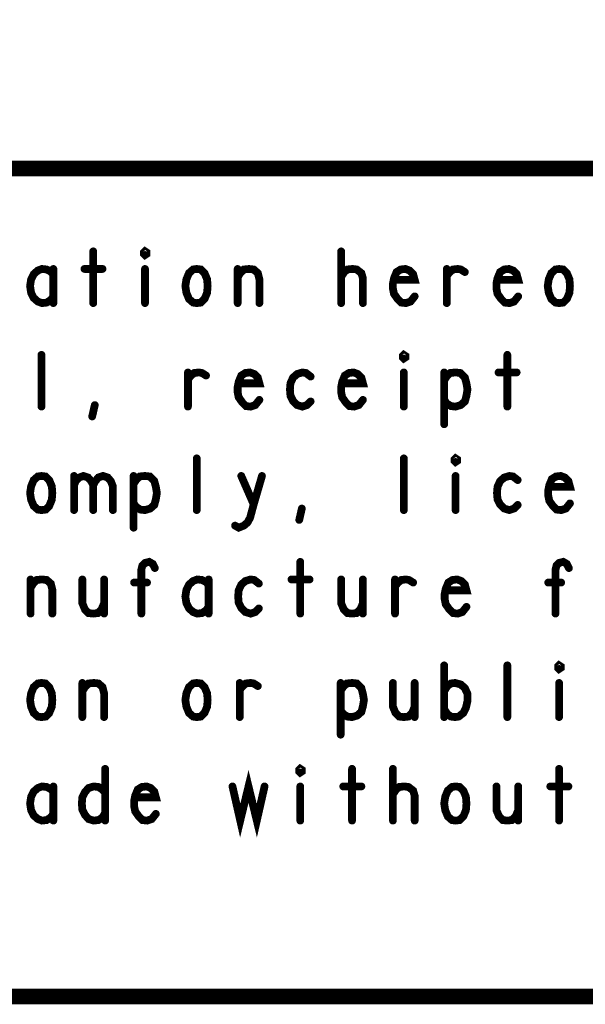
# Model space of a CAD drawing. Extents: x 23.5 to 56.6, y 21.5 to 42.6.
# Tile 11 of 29: x 45.5 to 46.6, y 21.5 to 23.4. Entities that reach past the tile are written whole.
import ezdxf

# ---------------------------------------------------------------- set-up
doc = ezdxf.new("R2010")
doc.units = 0
doc.layers.add('1', color=2, linetype='CONTINUOUS')

msp = doc.modelspace()

# ---------------------------------------------------------------- linework, layer by layer
at = {"layer": '1'}
for points, const_width in [([(23.545, 21.545), (56.545, 21.545), (56.545, 42.545), (23.545, 42.545), (23.545, 21.545)], 0.03), ([(50.345, 23.145), (44.47, 23.145), (44.47, 21.545)], 0.03), ([(45.607, 22.985), (45.607, 22.885)], 0.015), ([(45.707, 22.978), (45.705, 22.98), (45.705, 22.983), (45.707, 22.985), (45.71, 22.983), (45.71, 22.98), (45.707, 22.978)], 0.015), ([(46.086, 22.885), (46.086, 22.985)], 0.015), ([(45.53, 22.94), (45.525, 22.946), (45.517, 22.95), (45.508, 22.951), (45.5, 22.948), (45.492, 22.941), (45.487, 22.931), (45.485, 22.918), (45.487, 22.905), (45.492, 22.895), (45.5, 22.888), (45.508, 22.885), (45.517, 22.886), (45.525, 22.891), (45.53, 22.898)], 0.015), ([(45.53, 22.885), (45.53, 22.951)], 0.015), ([(45.59, 22.951), (45.625, 22.951)], 0.015), ([(45.707, 22.951), (45.707, 22.885)], 0.015), ([(45.807, 22.885), (45.8, 22.886), (45.792, 22.893), (45.787, 22.905), (45.785, 22.918), (45.787, 22.931), (45.792, 22.943), (45.8, 22.95), (45.807, 22.951), (45.815, 22.95), (45.822, 22.943), (45.827, 22.931), (45.828, 22.918), (45.827, 22.905), (45.822, 22.893), (45.815, 22.886), (45.807, 22.885)], 0.015), ([(45.886, 22.935), (45.891, 22.943), (45.898, 22.95), (45.908, 22.951), (45.917, 22.95), (45.925, 22.943), (45.928, 22.931), (45.928, 22.885)], 0.015), ([(45.886, 22.885), (45.886, 22.951)], 0.015), ([(46.086, 22.936), (46.092, 22.945), (46.098, 22.95), (46.108, 22.951), (46.116, 22.95), (46.125, 22.943), (46.128, 22.933), (46.128, 22.885)], 0.015), ([(46.188, 22.93), (46.228, 22.93), (46.225, 22.941), (46.218, 22.948), (46.21, 22.951), (46.201, 22.95), (46.193, 22.945), (46.188, 22.933), (46.186, 22.923), (46.186, 22.913), (46.188, 22.903), (46.195, 22.893), (46.202, 22.886), (46.211, 22.885), (46.22, 22.888), (46.228, 22.898)], 0.015), ([(46.29, 22.938), (46.296, 22.945), (46.302, 22.95), (46.311, 22.951), (46.317, 22.95), (46.325, 22.945)], 0.015), ([(46.29, 22.885), (46.29, 22.951)], 0.015), ([(46.388, 22.93), (46.428, 22.93), (46.425, 22.941), (46.418, 22.948), (46.41, 22.951), (46.401, 22.95), (46.393, 22.945), (46.388, 22.933), (46.386, 22.923), (46.386, 22.913), (46.388, 22.903), (46.395, 22.893), (46.402, 22.886), (46.411, 22.885), (46.42, 22.888), (46.428, 22.898)], 0.015), ([(46.507, 22.885), (46.5, 22.886), (46.492, 22.893), (46.487, 22.905), (46.485, 22.918), (46.487, 22.931), (46.492, 22.943), (46.5, 22.95), (46.507, 22.951), (46.515, 22.95), (46.522, 22.943), (46.527, 22.931), (46.528, 22.918), (46.527, 22.905), (46.522, 22.893), (46.515, 22.886), (46.507, 22.885)], 0.015), ([(46.207, 22.778), (46.205, 22.78), (46.205, 22.783), (46.207, 22.785), (46.21, 22.783), (46.21, 22.78), (46.207, 22.778)], 0.015), ([(45.507, 22.685), (45.507, 22.785)], 0.015), ([(46.407, 22.785), (46.407, 22.685)], 0.015), ([(45.79, 22.738), (45.796, 22.745), (45.802, 22.75), (45.811, 22.751), (45.817, 22.75), (45.825, 22.745)], 0.015), ([(45.79, 22.685), (45.79, 22.751)], 0.015), ([(45.888, 22.73), (45.928, 22.73), (45.925, 22.741), (45.918, 22.748), (45.91, 22.751), (45.901, 22.75), (45.893, 22.745), (45.888, 22.733), (45.886, 22.723), (45.886, 22.713), (45.888, 22.703), (45.895, 22.693), (45.902, 22.686), (45.911, 22.685), (45.92, 22.688), (45.928, 22.698)], 0.015), ([(46.027, 22.743), (46.018, 22.75), (46.011, 22.751), (46.001, 22.748), (45.993, 22.741), (45.988, 22.73), (45.987, 22.718), (45.988, 22.706), (45.993, 22.696), (46.001, 22.688), (46.011, 22.685), (46.02, 22.688), (46.027, 22.695)], 0.015), ([(46.088, 22.73), (46.128, 22.73), (46.125, 22.741), (46.118, 22.748), (46.11, 22.751), (46.101, 22.75), (46.093, 22.745), (46.088, 22.733), (46.086, 22.723), (46.086, 22.713), (46.088, 22.703), (46.095, 22.693), (46.102, 22.686), (46.111, 22.685), (46.12, 22.688), (46.128, 22.698)], 0.015), ([(46.207, 22.751), (46.207, 22.685)], 0.015), ([(46.285, 22.736), (46.291, 22.745), (46.297, 22.75), (46.307, 22.751), (46.316, 22.75), (46.325, 22.741), (46.328, 22.73), (46.33, 22.718), (46.328, 22.706), (46.325, 22.695), (46.317, 22.688), (46.307, 22.685), (46.298, 22.686), (46.29, 22.691), (46.285, 22.698)], 0.015), ([(46.285, 22.651), (46.285, 22.751)], 0.015), ([(46.39, 22.751), (46.425, 22.751)], 0.015), ([(45.605, 22.666), (45.61, 22.688)], 0.015), ([(45.807, 22.485), (45.807, 22.585)], 0.015), ([(46.207, 22.485), (46.207, 22.585)], 0.015), ([(46.307, 22.578), (46.305, 22.58), (46.305, 22.583), (46.307, 22.585), (46.31, 22.583), (46.31, 22.58), (46.307, 22.578)], 0.015), ([(45.507, 22.485), (45.5, 22.486), (45.492, 22.493), (45.487, 22.505), (45.485, 22.518), (45.487, 22.531), (45.492, 22.543), (45.5, 22.55), (45.507, 22.551), (45.515, 22.55), (45.522, 22.543), (45.527, 22.531), (45.528, 22.518), (45.527, 22.505), (45.522, 22.493), (45.515, 22.486), (45.507, 22.485)], 0.015), ([(45.57, 22.533), (45.573, 22.541), (45.58, 22.548), (45.588, 22.551), (45.597, 22.548), (45.603, 22.541), (45.607, 22.533), (45.607, 22.485)], 0.015), ([(45.57, 22.485), (45.57, 22.551)], 0.015), ([(45.607, 22.533), (45.611, 22.541), (45.617, 22.548), (45.626, 22.551), (45.635, 22.548), (45.641, 22.541), (45.645, 22.531), (45.645, 22.485)], 0.015), ([(45.685, 22.536), (45.691, 22.545), (45.697, 22.55), (45.707, 22.551), (45.716, 22.55), (45.725, 22.541), (45.728, 22.53), (45.73, 22.518), (45.728, 22.506), (45.725, 22.495), (45.717, 22.488), (45.707, 22.485), (45.698, 22.486), (45.69, 22.491), (45.685, 22.498)], 0.015), ([(45.685, 22.451), (45.685, 22.551)], 0.015), ([(45.881, 22.455), (45.888, 22.451), (45.898, 22.455), (45.905, 22.461), (45.91, 22.47), (45.917, 22.496), (45.933, 22.551)], 0.015), ([(45.893, 22.551), (45.917, 22.496)], 0.015), ([(46.307, 22.551), (46.307, 22.485)], 0.015), ([(46.427, 22.543), (46.418, 22.55), (46.411, 22.551), (46.401, 22.548), (46.393, 22.541), (46.388, 22.53), (46.387, 22.518), (46.388, 22.506), (46.393, 22.496), (46.401, 22.488), (46.411, 22.485), (46.42, 22.488), (46.427, 22.495)], 0.015), ([(46.488, 22.53), (46.528, 22.53), (46.525, 22.541), (46.518, 22.548), (46.51, 22.551), (46.501, 22.55), (46.493, 22.545), (46.488, 22.533), (46.486, 22.523), (46.486, 22.513), (46.488, 22.503), (46.495, 22.493), (46.502, 22.486), (46.511, 22.485), (46.52, 22.488), (46.528, 22.498)], 0.015), ([(46.005, 22.466), (46.01, 22.488)], 0.015), ([(45.7, 22.285), (45.7, 22.37), (45.702, 22.378), (45.707, 22.383), (45.715, 22.385), (45.722, 22.381), (45.726, 22.373)], 0.015), ([(46.007, 22.385), (46.007, 22.285)], 0.015), ([(46.5, 22.285), (46.5, 22.37), (46.502, 22.378), (46.507, 22.383), (46.515, 22.385), (46.522, 22.381), (46.526, 22.373)], 0.015), ([(45.486, 22.335), (45.491, 22.343), (45.498, 22.35), (45.508, 22.351), (45.517, 22.35), (45.525, 22.343), (45.528, 22.331), (45.528, 22.285)], 0.015), ([(45.486, 22.285), (45.486, 22.351)], 0.015), ([(45.586, 22.351), (45.586, 22.305), (45.591, 22.293), (45.598, 22.286), (45.607, 22.285), (45.616, 22.286), (45.623, 22.293), (45.628, 22.305)], 0.015), ([(45.628, 22.285), (45.628, 22.351)], 0.015), ([(45.83, 22.34), (45.825, 22.346), (45.817, 22.35), (45.808, 22.351), (45.8, 22.348), (45.792, 22.341), (45.787, 22.331), (45.785, 22.318), (45.787, 22.305), (45.792, 22.295), (45.8, 22.288), (45.808, 22.285), (45.817, 22.286), (45.825, 22.291), (45.83, 22.298)], 0.015), ([(45.83, 22.285), (45.83, 22.351)], 0.015), ([(45.927, 22.343), (45.918, 22.35), (45.911, 22.351), (45.901, 22.348), (45.893, 22.341), (45.888, 22.33), (45.887, 22.318), (45.888, 22.306), (45.893, 22.296), (45.901, 22.288), (45.911, 22.285), (45.92, 22.288), (45.927, 22.295)], 0.015), ([(45.99, 22.351), (46.025, 22.351)], 0.015), ([(46.086, 22.351), (46.086, 22.305), (46.091, 22.293), (46.098, 22.286), (46.107, 22.285), (46.116, 22.286), (46.123, 22.293), (46.128, 22.305)], 0.015), ([(46.128, 22.285), (46.128, 22.351)], 0.015), ([(46.19, 22.338), (46.196, 22.345), (46.202, 22.35), (46.211, 22.351), (46.217, 22.35), (46.225, 22.345)], 0.015), ([(46.19, 22.285), (46.19, 22.351)], 0.015), ([(46.288, 22.33), (46.328, 22.33), (46.325, 22.341), (46.318, 22.348), (46.31, 22.351), (46.301, 22.35), (46.293, 22.345), (46.288, 22.333), (46.286, 22.323), (46.286, 22.313), (46.288, 22.303), (46.295, 22.293), (46.302, 22.286), (46.311, 22.285), (46.32, 22.288), (46.328, 22.298)], 0.015), ([(45.711, 22.345), (45.686, 22.345)], 0.015), ([(46.511, 22.345), (46.486, 22.345)], 0.015), ([(46.285, 22.085), (46.285, 22.185)], 0.015), ([(46.407, 22.085), (46.407, 22.185)], 0.015), ([(46.507, 22.178), (46.505, 22.18), (46.505, 22.183), (46.507, 22.185), (46.51, 22.183), (46.51, 22.18), (46.507, 22.178)], 0.015), ([(45.507, 22.085), (45.5, 22.086), (45.492, 22.093), (45.487, 22.105), (45.485, 22.118), (45.487, 22.131), (45.492, 22.143), (45.5, 22.15), (45.507, 22.151), (45.515, 22.15), (45.522, 22.143), (45.527, 22.131), (45.528, 22.118), (45.527, 22.105), (45.522, 22.093), (45.515, 22.086), (45.507, 22.085)], 0.015), ([(45.586, 22.135), (45.591, 22.143), (45.598, 22.15), (45.608, 22.151), (45.617, 22.15), (45.625, 22.143), (45.628, 22.131), (45.628, 22.085)], 0.015), ([(45.586, 22.085), (45.586, 22.151)], 0.015), ([(45.807, 22.085), (45.8, 22.086), (45.792, 22.093), (45.787, 22.105), (45.785, 22.118), (45.787, 22.131), (45.792, 22.143), (45.8, 22.15), (45.807, 22.151), (45.815, 22.15), (45.822, 22.143), (45.827, 22.131), (45.828, 22.118), (45.827, 22.105), (45.822, 22.093), (45.815, 22.086), (45.807, 22.085)], 0.015), ([(45.89, 22.138), (45.896, 22.145), (45.902, 22.15), (45.911, 22.151), (45.917, 22.15), (45.925, 22.145)], 0.015), ([(45.89, 22.085), (45.89, 22.151)], 0.015), ([(46.085, 22.136), (46.091, 22.145), (46.097, 22.15), (46.107, 22.151), (46.116, 22.15), (46.125, 22.141), (46.128, 22.13), (46.13, 22.118), (46.128, 22.106), (46.125, 22.095), (46.117, 22.088), (46.107, 22.085), (46.098, 22.086), (46.09, 22.091), (46.085, 22.098)], 0.015), ([(46.085, 22.051), (46.085, 22.151)], 0.015), ([(46.186, 22.151), (46.186, 22.105), (46.191, 22.093), (46.198, 22.086), (46.207, 22.085), (46.216, 22.086), (46.223, 22.093), (46.228, 22.105)], 0.015), ([(46.228, 22.085), (46.228, 22.151)], 0.015), ([(46.285, 22.135), (46.291, 22.145), (46.298, 22.15), (46.306, 22.151), (46.317, 22.148), (46.325, 22.141), (46.33, 22.13), (46.33, 22.116), (46.327, 22.103), (46.322, 22.093), (46.313, 22.086), (46.306, 22.085), (46.298, 22.086), (46.291, 22.091), (46.285, 22.1)], 0.015), ([(46.507, 22.151), (46.507, 22.085)], 0.015), ([(45.63, 21.985), (45.63, 21.885)], 0.015), ([(45.876, 21.951), (45.891, 21.885), (45.907, 21.951), (45.923, 21.885), (45.938, 21.951)], 0.015), ([(46.007, 21.978), (46.005, 21.98), (46.005, 21.983), (46.007, 21.985), (46.01, 21.983), (46.01, 21.98), (46.007, 21.978)], 0.015), ([(46.107, 21.985), (46.107, 21.885)], 0.015), ([(46.186, 21.885), (46.186, 21.985)], 0.015), ([(46.507, 21.985), (46.507, 21.885)], 0.015), ([(45.53, 21.94), (45.525, 21.946), (45.517, 21.95), (45.508, 21.951), (45.5, 21.948), (45.492, 21.941), (45.487, 21.931), (45.485, 21.918), (45.487, 21.905), (45.492, 21.895), (45.5, 21.888), (45.508, 21.885), (45.517, 21.886), (45.525, 21.891), (45.53, 21.898)], 0.015), ([(45.53, 21.885), (45.53, 21.951)], 0.015), ([(45.63, 21.9), (45.625, 21.891), (45.617, 21.886), (45.608, 21.885), (45.598, 21.888), (45.591, 21.896), (45.586, 21.906), (45.585, 21.918), (45.586, 21.93), (45.591, 21.94), (45.598, 21.948), (45.608, 21.951), (45.617, 21.95), (45.623, 21.946), (45.63, 21.94)], 0.015), ([(45.688, 21.93), (45.728, 21.93), (45.725, 21.941), (45.718, 21.948), (45.71, 21.951), (45.701, 21.95), (45.693, 21.945), (45.688, 21.933), (45.686, 21.923), (45.686, 21.913), (45.688, 21.903), (45.695, 21.893), (45.702, 21.886), (45.711, 21.885), (45.72, 21.888), (45.728, 21.898)], 0.015), ([(46.007, 21.951), (46.007, 21.885)], 0.015), ([(46.09, 21.951), (46.125, 21.951)], 0.015), ([(46.186, 21.936), (46.192, 21.945), (46.198, 21.95), (46.208, 21.951), (46.216, 21.95), (46.225, 21.943), (46.228, 21.933), (46.228, 21.885)], 0.015), ([(46.307, 21.885), (46.3, 21.886), (46.292, 21.893), (46.287, 21.905), (46.285, 21.918), (46.287, 21.931), (46.292, 21.943), (46.3, 21.95), (46.307, 21.951), (46.315, 21.95), (46.322, 21.943), (46.327, 21.931), (46.328, 21.918), (46.327, 21.905), (46.322, 21.893), (46.315, 21.886), (46.307, 21.885)], 0.015), ([(46.386, 21.951), (46.386, 21.905), (46.391, 21.893), (46.398, 21.886), (46.407, 21.885), (46.416, 21.886), (46.423, 21.893), (46.428, 21.905)], 0.015), ([(46.428, 21.885), (46.428, 21.951)], 0.015), ([(46.49, 21.951), (46.525, 21.951)], 0.015)]:
    msp.add_lwpolyline(points, dxfattribs=dict(at, const_width=const_width))
at = {"layer": '1', "const_width": 0.0075}
for points in [[(45.61075, 22.985, 1), (45.60325, 22.985, 1)], [(45.71075, 22.978, 1), (45.70325, 22.978, 1)], [(45.71075, 22.978, 1), (45.70325, 22.978, 1)], [(46.08975, 22.985, 1), (46.08225, 22.985, 1)], [(45.53375, 22.951, 1), (45.52625, 22.951, 1)], [(45.53375, 22.94, 1), (45.52625, 22.94, 1)], [(45.59375, 22.951, 1), (45.58625, 22.951, 1)], [(45.62875, 22.951, 1), (45.62125, 22.951, 1)], [(45.71075, 22.951, 1), (45.70325, 22.951, 1)], [(45.88975, 22.951, 1), (45.88225, 22.951, 1)], [(46.29375, 22.951, 1), (46.28625, 22.951, 1)], [(46.32875, 22.945, 1), (46.32125, 22.945, 1)], [(45.88975, 22.935, 1), (45.88225, 22.935, 1)], [(46.08975, 22.936, 1), (46.08225, 22.936, 1)], [(46.19175, 22.93, 1), (46.18425, 22.93, 1)], [(46.29375, 22.938, 1), (46.28625, 22.938, 1)], [(46.39175, 22.93, 1), (46.38425, 22.93, 1)], [(45.53375, 22.898, 1), (45.52625, 22.898, 1)], [(45.53375, 22.885, 1), (45.52625, 22.885, 1)], [(45.61075, 22.885, 1), (45.60325, 22.885, 1)], [(45.71075, 22.885, 1), (45.70325, 22.885, 1)], [(45.81075, 22.885, 1), (45.80325, 22.885, 1)], [(45.81075, 22.885, 1), (45.80325, 22.885, 1)], [(45.88975, 22.885, 1), (45.88225, 22.885, 1)], [(45.93175, 22.885, 1), (45.92425, 22.885, 1)], [(46.08975, 22.885, 1), (46.08225, 22.885, 1)], [(46.13175, 22.885, 1), (46.12425, 22.885, 1)], [(46.23175, 22.898, 1), (46.22425, 22.898, 1)], [(46.29375, 22.885, 1), (46.28625, 22.885, 1)], [(46.43175, 22.898, 1), (46.42425, 22.898, 1)], [(46.51075, 22.885, 1), (46.50325, 22.885, 1)], [(46.51075, 22.885, 1), (46.50325, 22.885, 1)], [(45.51075, 22.785, 1), (45.50325, 22.785, 1)], [(46.21075, 22.778, 1), (46.20325, 22.778, 1)], [(46.21075, 22.778, 1), (46.20325, 22.778, 1)], [(46.41075, 22.785, 1), (46.40325, 22.785, 1)], [(45.79375, 22.751, 1), (45.78625, 22.751, 1)], [(46.21075, 22.751, 1), (46.20325, 22.751, 1)], [(46.28875, 22.751, 1), (46.28125, 22.751, 1)], [(46.39375, 22.751, 1), (46.38625, 22.751, 1)], [(46.42875, 22.751, 1), (46.42125, 22.751, 1)], [(45.79375, 22.738, 1), (45.78625, 22.738, 1)], [(45.82875, 22.745, 1), (45.82125, 22.745, 1)], [(45.89175, 22.73, 1), (45.88425, 22.73, 1)], [(46.03075, 22.743, 1), (46.02325, 22.743, 1)], [(46.09175, 22.73, 1), (46.08425, 22.73, 1)], [(46.28875, 22.736, 1), (46.28125, 22.736, 1)], [(45.93175, 22.698, 1), (45.92425, 22.698, 1)], [(46.03075, 22.695, 1), (46.02325, 22.695, 1)], [(46.13175, 22.698, 1), (46.12425, 22.698, 1)], [(46.28875, 22.698, 1), (46.28125, 22.698, 1)], [(45.51075, 22.685, 1), (45.50325, 22.685, 1)], [(45.61375, 22.688, 1), (45.60625, 22.688, 1)], [(45.79375, 22.685, 1), (45.78625, 22.685, 1)], [(46.21075, 22.685, 1), (46.20325, 22.685, 1)], [(46.41075, 22.685, 1), (46.40325, 22.685, 1)], [(45.60875, 22.666, 1), (45.60125, 22.666, 1)], [(46.28875, 22.651, 1), (46.28125, 22.651, 1)], [(45.81075, 22.585, 1), (45.80325, 22.585, 1)], [(46.21075, 22.585, 1), (46.20325, 22.585, 1)], [(46.31075, 22.578, 1), (46.30325, 22.578, 1)], [(46.31075, 22.578, 1), (46.30325, 22.578, 1)], [(45.57375, 22.551, 1), (45.56625, 22.551, 1)], [(45.68875, 22.551, 1), (45.68125, 22.551, 1)], [(45.89675, 22.551, 1), (45.88925, 22.551, 1)], [(45.93675, 22.551, 1), (45.92925, 22.551, 1)], [(46.31075, 22.551, 1), (46.30325, 22.551, 1)], [(46.43075, 22.543, 1), (46.42325, 22.543, 1)], [(45.57375, 22.533, 1), (45.56625, 22.533, 1)], [(45.61075, 22.533, 1), (45.60325, 22.533, 1)], [(45.68875, 22.536, 1), (45.68125, 22.536, 1)], [(46.49175, 22.53, 1), (46.48425, 22.53, 1)], [(45.51075, 22.485, 1), (45.50325, 22.485, 1)], [(45.51075, 22.485, 1), (45.50325, 22.485, 1)], [(45.57375, 22.485, 1), (45.56625, 22.485, 1)], [(45.61075, 22.485, 1), (45.60325, 22.485, 1)], [(45.64875, 22.485, 1), (45.64125, 22.485, 1)], [(45.68875, 22.498, 1), (45.68125, 22.498, 1)], [(45.81075, 22.485, 1), (45.80325, 22.485, 1)], [(45.92075, 22.496, 1), (45.91325, 22.496, 1)], [(46.01375, 22.488, 1), (46.00625, 22.488, 1)], [(46.21075, 22.485, 1), (46.20325, 22.485, 1)], [(46.31075, 22.485, 1), (46.30325, 22.485, 1)], [(46.43075, 22.495, 1), (46.42325, 22.495, 1)], [(46.53175, 22.498, 1), (46.52425, 22.498, 1)], [(46.00875, 22.466, 1), (46.00125, 22.466, 1)], [(45.68875, 22.451, 1), (45.68125, 22.451, 1)], [(45.88475, 22.455, 1), (45.87725, 22.455, 1)], [(45.72975, 22.373, 1), (45.72225, 22.373, 1)], [(46.01075, 22.385, 1), (46.00325, 22.385, 1)], [(46.52975, 22.373, 1), (46.52225, 22.373, 1)], [(45.48975, 22.351, 1), (45.48225, 22.351, 1)], [(45.58975, 22.351, 1), (45.58225, 22.351, 1)], [(45.63175, 22.351, 1), (45.62425, 22.351, 1)], [(45.83375, 22.351, 1), (45.82625, 22.351, 1)], [(45.99375, 22.351, 1), (45.98625, 22.351, 1)], [(46.02875, 22.351, 1), (46.02125, 22.351, 1)], [(46.08975, 22.351, 1), (46.08225, 22.351, 1)], [(46.13175, 22.351, 1), (46.12425, 22.351, 1)], [(46.19375, 22.351, 1), (46.18625, 22.351, 1)], [(45.48975, 22.335, 1), (45.48225, 22.335, 1)], [(45.68975, 22.345, 1), (45.68225, 22.345, 1)], [(45.71475, 22.345, 1), (45.70725, 22.345, 1)], [(45.83375, 22.34, 1), (45.82625, 22.34, 1)], [(45.93075, 22.343, 1), (45.92325, 22.343, 1)], [(46.19375, 22.338, 1), (46.18625, 22.338, 1)], [(46.22875, 22.345, 1), (46.22125, 22.345, 1)], [(46.29175, 22.33, 1), (46.28425, 22.33, 1)], [(46.48975, 22.345, 1), (46.48225, 22.345, 1)], [(46.51475, 22.345, 1), (46.50725, 22.345, 1)], [(45.63175, 22.305, 1), (45.62425, 22.305, 1)], [(45.83375, 22.298, 1), (45.82625, 22.298, 1)], [(45.93075, 22.295, 1), (45.92325, 22.295, 1)], [(46.13175, 22.305, 1), (46.12425, 22.305, 1)], [(46.33175, 22.298, 1), (46.32425, 22.298, 1)], [(45.48975, 22.285, 1), (45.48225, 22.285, 1)], [(45.53175, 22.285, 1), (45.52425, 22.285, 1)], [(45.63175, 22.285, 1), (45.62425, 22.285, 1)], [(45.70375, 22.285, 1), (45.69625, 22.285, 1)], [(45.83375, 22.285, 1), (45.82625, 22.285, 1)], [(46.01075, 22.285, 1), (46.00325, 22.285, 1)], [(46.13175, 22.285, 1), (46.12425, 22.285, 1)], [(46.19375, 22.285, 1), (46.18625, 22.285, 1)], [(46.50375, 22.285, 1), (46.49625, 22.285, 1)], [(46.28875, 22.185, 1), (46.28125, 22.185, 1)], [(46.41075, 22.185, 1), (46.40325, 22.185, 1)], [(46.51075, 22.178, 1), (46.50325, 22.178, 1)], [(46.51075, 22.178, 1), (46.50325, 22.178, 1)], [(45.58975, 22.151, 1), (45.58225, 22.151, 1)], [(45.89375, 22.151, 1), (45.88625, 22.151, 1)], [(45.92875, 22.145, 1), (45.92125, 22.145, 1)], [(46.08875, 22.151, 1), (46.08125, 22.151, 1)], [(46.18975, 22.151, 1), (46.18225, 22.151, 1)], [(46.23175, 22.151, 1), (46.22425, 22.151, 1)], [(46.51075, 22.151, 1), (46.50325, 22.151, 1)], [(45.58975, 22.135, 1), (45.58225, 22.135, 1)], [(45.89375, 22.138, 1), (45.88625, 22.138, 1)], [(46.08875, 22.136, 1), (46.08125, 22.136, 1)], [(46.28875, 22.135, 1), (46.28125, 22.135, 1)], [(46.23175, 22.105, 1), (46.22425, 22.105, 1)], [(45.51075, 22.085, 1), (45.50325, 22.085, 1)], [(45.51075, 22.085, 1), (45.50325, 22.085, 1)], [(45.58975, 22.085, 1), (45.58225, 22.085, 1)], [(45.63175, 22.085, 1), (45.62425, 22.085, 1)], [(45.81075, 22.085, 1), (45.80325, 22.085, 1)], [(45.81075, 22.085, 1), (45.80325, 22.085, 1)], [(45.89375, 22.085, 1), (45.88625, 22.085, 1)], [(46.08875, 22.098, 1), (46.08125, 22.098, 1)], [(46.23175, 22.085, 1), (46.22425, 22.085, 1)], [(46.28875, 22.1, 1), (46.28125, 22.1, 1)], [(46.28875, 22.085, 1), (46.28125, 22.085, 1)], [(46.41075, 22.085, 1), (46.40325, 22.085, 1)], [(46.51075, 22.085, 1), (46.50325, 22.085, 1)], [(46.08875, 22.051, 1), (46.08125, 22.051, 1)], [(45.63375, 21.985, 1), (45.62625, 21.985, 1)], [(46.01075, 21.978, 1), (46.00325, 21.978, 1)], [(46.01075, 21.978, 1), (46.00325, 21.978, 1)], [(46.11075, 21.985, 1), (46.10325, 21.985, 1)], [(46.18975, 21.985, 1), (46.18225, 21.985, 1)], [(46.51075, 21.985, 1), (46.50325, 21.985, 1)], [(45.53375, 21.951, 1), (45.52625, 21.951, 1)], [(45.87975, 21.951, 1), (45.87225, 21.951, 1)], [(45.94175, 21.951, 1), (45.93425, 21.951, 1)], [(46.01075, 21.951, 1), (46.00325, 21.951, 1)], [(46.09375, 21.951, 1), (46.08625, 21.951, 1)], [(46.12875, 21.951, 1), (46.12125, 21.951, 1)], [(46.38975, 21.951, 1), (46.38225, 21.951, 1)], [(46.43175, 21.951, 1), (46.42425, 21.951, 1)], [(46.49375, 21.951, 1), (46.48625, 21.951, 1)], [(46.52875, 21.951, 1), (46.52125, 21.951, 1)], [(45.53375, 21.94, 1), (45.52625, 21.94, 1)], [(45.63375, 21.94, 1), (45.62625, 21.94, 1)], [(46.18975, 21.936, 1), (46.18225, 21.936, 1)], [(45.69175, 21.93, 1), (45.68425, 21.93, 1)], [(45.53375, 21.898, 1), (45.52625, 21.898, 1)], [(45.63375, 21.9, 1), (45.62625, 21.9, 1)], [(45.73175, 21.898, 1), (45.72425, 21.898, 1)], [(46.43175, 21.905, 1), (46.42425, 21.905, 1)], [(45.53375, 21.885, 1), (45.52625, 21.885, 1)], [(45.63375, 21.885, 1), (45.62625, 21.885, 1)], [(46.01075, 21.885, 1), (46.00325, 21.885, 1)], [(46.11075, 21.885, 1), (46.10325, 21.885, 1)], [(46.18975, 21.885, 1), (46.18225, 21.885, 1)], [(46.23175, 21.885, 1), (46.22425, 21.885, 1)], [(46.31075, 21.885, 1), (46.30325, 21.885, 1)], [(46.31075, 21.885, 1), (46.30325, 21.885, 1)], [(46.43175, 21.885, 1), (46.42425, 21.885, 1)], [(46.51075, 21.885, 1), (46.50325, 21.885, 1)]]:
    msp.add_lwpolyline(points, format="xyb", close=True, dxfattribs=at)

doc.saveas('drawing.dxf')
